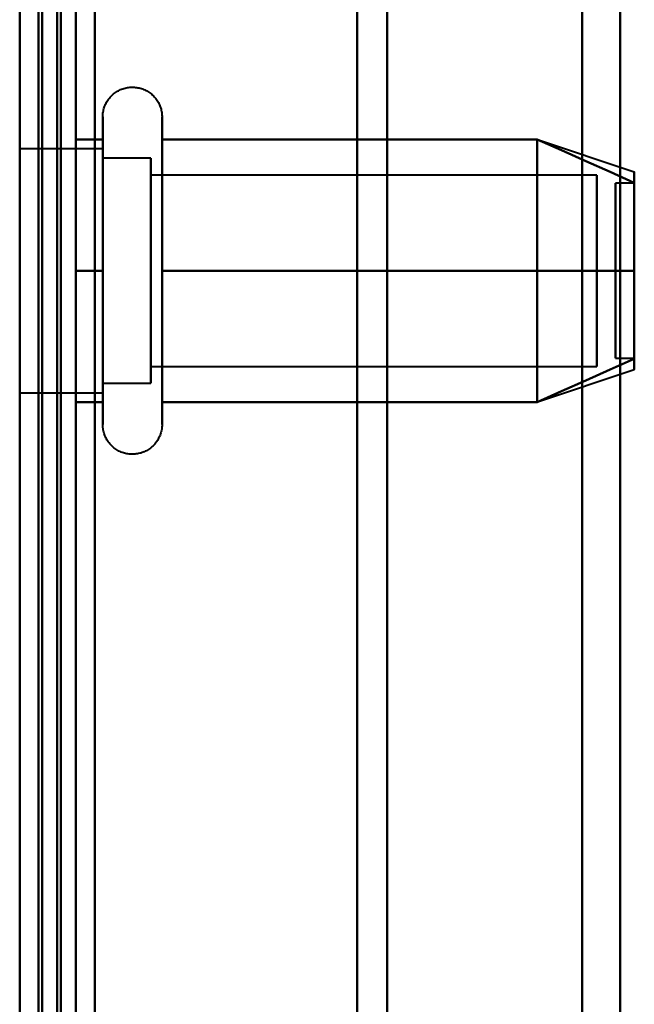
# Model space of a CAD drawing. Header units: millimetres. Extents: x -1352 to 2139, y -120 to 936.
# Tile 6 of 68: x -535 to -519, y 219 to 246. Entities that reach past the tile are written whole.
import ezdxf

# ---------------------------------------------------------------- set-up
doc = ezdxf.new("R2010")
doc.units = ezdxf.units.MM
doc.layers.add('G-IMPT', color=8, linetype='Continuous', lineweight=40)

# ---------------------------------------------------------------- blocks, each defined once
blk = doc.blocks.new('NEXA 400 CALQUES_dwg-748074-Avant')
at = {"layer": 'G-IMPT'}
for p, q in [((-534.5, 196.872), (-534.5, 298.372)), ((-534.5, 298.372), (-534.5, 196.872)), ((-526, 298.372), (-526, 197.372)), ((-526, 197.372), (-526, 298.372)), ((-525.198, 197.964), (-525.198, 298.372)), ((-525.198, 298.372), (-525.198, 197.964)), ((-520, 298.372), (-520, 198.372)), ((-520, 198.372), (-520, 298.372)), ((-518.99, 198.998), (-518.99, 298.372)), ((-518.99, 298.372), (-518.99, 198.998)), ((-532.785, 240.922), (-532.785, 242.972)), ((-531.204, 242.972), (-531.204, 240.922)), ((-532.785, 234.772), (-532.785, 242.423)), ((-531.204, 242.423), (-531.204, 234.772)), ((-521.189, 242.367), (-518.611, 241.508)), ((-532.785, 242.122), (-535, 242.122)), ((-535, 238.872), (-535, 242.122)), ((-535, 242.122), (-535, 236.058)), ((-532.785, 240.497), (-532.785, 242.122)), ((-532.785, 242.122), (-532.785, 237.247)), ((-535, 241.687), (-535, 238.872)), ((-531.5, 241.872), (-532.785, 241.872)), ((-532.785, 237.372), (-532.785, 241.872)), ((-532.785, 241.872), (-532.785, 237.372)), ((-532.785, 235.622), (-532.785, 241.687)), ((-531.5, 237.372), (-531.5, 241.872)), ((-531.5, 241.872), (-531.5, 236.274)), ((-535, 241.372), (-535, 238.872)), ((-535, 238.872), (-535, 241.372)), ((-531.5, 241.47), (-531.5, 235.872)), ((-519.611, 241.421), (-531.5, 241.421)), ((-531.5, 236.665), (-531.5, 241.421)), ((-531.5, 241.421), (-531.5, 236.665)), ((-519.611, 236.665), (-519.611, 241.421)), ((-519.611, 241.421), (-519.611, 236.665)), ((-518.611, 241.202), (-519.111, 241.202)), ((-519.111, 237.914), (-519.111, 241.202)), ((-519.111, 241.202), (-519.111, 237.914)), ((-518.611, 237.914), (-518.611, 241.202)), ((-518.611, 241.202), (-518.611, 237.914)), ((-532.785, 235.322), (-532.785, 240.922)), ((-531.5, 236.324), (-531.5, 241.079)), ((-531.5, 241.079), (-531.5, 236.324)), ((-531.204, 240.922), (-531.204, 235.322)), ((-519.611, 236.324), (-519.611, 241.079)), ((-519.611, 241.079), (-519.611, 236.324)), ((-532.785, 236.058), (-532.785, 240.497)), ((-532.785, 240.497), (-532.785, 235.622)), ((-532.785, 235.872), (-532.785, 240.372)), ((-532.785, 240.372), (-532.785, 235.872)), ((-531.5, 236.274), (-531.5, 240.372)), ((-519.111, 236.542), (-519.111, 239.831)), ((-519.111, 239.831), (-519.111, 236.542)), ((-518.611, 236.542), (-518.611, 239.831)), ((-518.611, 239.831), (-518.611, 236.542)), ((-535, 235.622), (-535, 238.872)), ((-535, 238.872), (-535, 236.372)), ((-535, 236.372), (-535, 238.872)), ((-535, 238.872), (-535, 235.622)), ((-531.5, 235.872), (-531.5, 237.372)), ((-519.111, 236.542), (-518.611, 236.542)), ((-531.5, 236.324), (-519.611, 236.324)), ((-521.189, 235.377), (-518.611, 236.237)), ((-532.785, 235.872), (-531.5, 235.872)), ((-535, 235.622), (-532.785, 235.622))]:
    blk.add_line(p, q, dxfattribs=at)
at = {"layer": 'G-IMPT', "flags": 128}
for points in [[(-534.5, 862.772), (-534.5, 679.322), (-534.5, 495.872), (-534.5, 312.422), (-534.5, 128.972)], [(-534.4, 128.972), (-534.4, 312.422), (-534.4, 495.872), (-534.4, 679.322), (-534.4, 862.772)], [(-534.4, 862.772), (-534.4, 679.322), (-534.4, 495.872), (-534.4, 312.422), (-534.4, 128.972)], [(-534.4, 128.972), (-534.4, 312.422), (-534.4, 495.872), (-534.4, 679.322), (-534.4, 862.772)], [(-534.5, 129.472), (-534.5, 312.672), (-534.5, 495.872), (-534.5, 679.072), (-534.5, 862.272)], [(-534.5, 862.272), (-534.5, 679.072), (-534.5, 495.872), (-534.5, 312.672), (-534.5, 129.472)], [(-534.5, 129.472), (-534.5, 312.672), (-534.5, 495.872), (-534.5, 679.072), (-534.5, 862.272)], [(-534.5, 862.272), (-534.5, 679.072), (-534.5, 495.872), (-534.5, 312.672), (-534.5, 129.472)], [(-534.5, 129.472), (-534.5, 312.672), (-534.5, 495.872), (-534.5, 679.072), (-534.5, 862.272)], [(-534.5, 862.272), (-534.5, 679.072), (-534.5, 495.872), (-534.5, 312.672), (-534.5, 129.472)], [(-534, 129.472), (-534, 312.672), (-534, 495.872), (-534, 679.072), (-534, 862.272)], [(-534, 862.272), (-534, 679.072), (-534, 495.872), (-534, 312.672), (-534, 129.472)], [(-534, 129.472), (-534, 312.672), (-534, 495.872), (-534, 679.072), (-534, 862.272)], [(-533.9, 862.272), (-533.9, 679.072), (-533.9, 495.872), (-533.9, 312.672), (-533.9, 129.472)], [(-533.9, 129.472), (-533.9, 312.672), (-533.9, 495.872), (-533.9, 679.072), (-533.9, 862.272)], [(-533.9, 862.272), (-533.9, 679.072), (-533.9, 495.872), (-533.9, 312.672), (-533.9, 129.472)], [(-534.5, 128.972), (-534.5, 303.672), (-534.5, 478.372), (-534.5, 653.072), (-534.5, 827.772)], [(-534.4, 128.972), (-534.4, 303.672), (-534.4, 478.372), (-534.4, 653.072), (-534.4, 827.772)], [(-534.4, 827.772), (-534.4, 653.072), (-534.4, 478.372), (-534.4, 303.672), (-534.4, 128.972)], [(-534.4, 827.772), (-534.4, 653.072), (-534.4, 478.372), (-534.4, 303.672), (-534.4, 128.972)], [(-533.5, 827.272), (-533.5, 652.822), (-533.5, 478.372), (-533.5, 303.922), (-533.5, 129.472)], [(-533.5, 129.472), (-533.5, 303.922), (-533.5, 478.372), (-533.5, 652.822), (-533.5, 827.272)], [(-533.5, 827.272), (-533.5, 652.822), (-533.5, 478.372), (-533.5, 303.922), (-533.5, 129.472)], [(-533.5, 129.472), (-533.5, 303.922), (-533.5, 478.372), (-533.5, 652.822), (-533.5, 827.272)], [(-534.5, 298.872), (-534.5, 268.872), (-534.5, 238.872), (-534.5, 208.872), (-534.5, 178.872)], [(-534.5, 178.872), (-534.5, 208.872), (-534.5, 238.872), (-534.5, 268.872), (-534.5, 298.872)], [(-534.5, 298.872), (-534.5, 268.872), (-534.5, 238.872), (-534.5, 208.872), (-534.5, 178.872)], [(-534.5, 178.872), (-534.5, 208.872), (-534.5, 238.872), (-534.5, 268.872), (-534.5, 298.872)], [(-533.5, 178.872), (-533.5, 208.872), (-533.5, 238.872), (-533.5, 268.872), (-533.5, 298.872)], [(-533.5, 298.872), (-533.5, 268.872), (-533.5, 238.872), (-533.5, 208.872), (-533.5, 178.872)], [(-533.5, 178.872), (-533.5, 208.872), (-533.5, 238.872), (-533.5, 268.872), (-533.5, 298.872)], [(-533.5, 298.872), (-533.5, 268.872), (-533.5, 238.872), (-533.5, 208.872), (-533.5, 178.872)], [(-535, 271.672), (-535, 255.272), (-535, 238.872), (-535, 222.472), (-535, 206.072)], [(-535, 206.072), (-535, 222.472), (-535, 238.872), (-535, 255.272), (-535, 271.672)], [(-535, 271.672), (-535, 255.272), (-535, 238.872), (-535, 222.472), (-535, 206.072)], [(-535, 271.672), (-535, 255.272), (-535, 238.872), (-535, 222.472), (-535, 206.072)], [(-534.5, 206.072), (-534.5, 222.472), (-534.5, 238.872), (-534.5, 255.272), (-534.5, 271.672)], [(-534.5, 271.672), (-534.5, 255.272), (-534.5, 238.872), (-534.5, 222.472), (-534.5, 206.072)], [(-533, 206.072), (-533, 222.472), (-533, 238.872), (-533, 255.272), (-533, 271.672)], [(-533, 206.072), (-533, 222.472), (-533, 238.872), (-533, 255.272), (-533, 271.672)], [(-533, 206.072), (-533, 222.472), (-533, 238.872), (-533, 255.272), (-533, 271.672)], [(-533, 271.672), (-533, 255.272), (-533, 238.872), (-533, 222.472), (-533, 206.072)], [(-533, 271.672), (-533, 255.272), (-533, 238.872), (-533, 222.472), (-533, 206.072)], [(-533, 271.672), (-533, 255.272), (-533, 238.872), (-533, 222.472), (-533, 206.072)], [(-535, 209.372), (-535, 224.122), (-535, 238.872), (-535, 253.622), (-535, 268.372)], [(-535, 219.672), (-535, 229.272), (-535, 238.872), (-535, 248.472), (-535, 258.072)], [(-535, 258.072), (-535, 248.472), (-535, 238.872), (-535, 229.272), (-535, 219.672)], [(-532.785, 242.972), (-532.785, 243.004), (-532.783, 243.035), (-532.779, 243.067), (-532.775, 243.098), (-532.769, 243.129), (-532.762, 243.16), (-532.754, 243.191), (-532.745, 243.221), (-532.734, 243.251), (-532.723, 243.28), (-532.71, 243.309), (-532.696, 243.337), (-532.681, 243.365), (-532.664, 243.392), (-532.647, 243.419), (-532.629, 243.444), (-532.609, 243.469), (-532.589, 243.493), (-532.568, 243.517), (-532.545, 243.539), (-532.522, 243.561), (-532.498, 243.582), (-532.474, 243.601), (-532.448, 243.62), (-532.422, 243.637), (-532.395, 243.654), (-532.367, 243.669), (-532.339, 243.684), (-532.31, 243.697), (-532.281, 243.709), (-532.251, 243.72), (-532.221, 243.73), (-532.191, 243.738), (-532.16, 243.745), (-532.129, 243.751), (-532.098, 243.756), (-532.066, 243.759), (-532.035, 243.762), (-532.003, 243.763), (-531.972, 243.762), (-531.94, 243.761), (-531.909, 243.758), (-531.877, 243.754), (-531.846, 243.749), (-531.815, 243.742), (-531.784, 243.734), (-531.754, 243.725), (-531.724, 243.715), (-531.695, 243.704), (-531.666, 243.691), (-531.637, 243.677), (-531.609, 243.662), (-531.582, 243.646), (-531.555, 243.629), (-531.53, 243.611), (-531.504, 243.592), (-531.48, 243.572), (-531.456, 243.551), (-531.434, 243.529), (-531.412, 243.506), (-531.391, 243.482), (-531.371, 243.458), (-531.352, 243.433), (-531.334, 243.407), (-531.317, 243.38), (-531.302, 243.352), (-531.287, 243.324), (-531.273, 243.296), (-531.261, 243.267), (-531.25, 243.237), (-531.24, 243.207), (-531.231, 243.177), (-531.224, 243.146), (-531.217, 243.115), (-531.212, 243.084), (-531.208, 243.052), (-531.206, 243.021), (-531.204, 242.989), (-531.204, 242.972)], [(-532.785, 242.972), (-532.785, 242.969), (-532.785, 242.959), (-532.785, 242.943), (-532.785, 242.92), (-532.785, 242.891), (-532.785, 242.855), (-532.785, 242.813), (-532.785, 242.764), (-532.785, 242.709), (-532.785, 242.649), (-532.785, 242.582), (-532.785, 242.509), (-532.785, 242.43), (-532.785, 242.423)], [(-532.785, 235.322), (-532.785, 235.406), (-532.785, 235.497), (-532.785, 235.593), (-532.785, 235.694), (-532.785, 235.8), (-532.785, 235.911), (-532.785, 236.026), (-532.785, 236.147), (-532.785, 236.271), (-532.785, 236.4), (-532.785, 236.533), (-532.785, 236.669), (-532.785, 236.81), (-532.785, 236.953), (-532.785, 237.099), (-532.785, 237.249), (-532.785, 237.4), (-532.785, 237.555), (-532.785, 237.711), (-532.785, 237.869), (-532.785, 238.029), (-532.785, 238.19), (-532.785, 238.352), (-532.785, 238.515), (-532.785, 238.679), (-532.785, 238.843), (-532.785, 239.007), (-532.785, 239.171), (-532.785, 239.334), (-532.785, 239.496), (-532.785, 239.658), (-532.785, 239.818), (-532.785, 239.977), (-532.785, 240.134), (-532.785, 240.289), (-532.785, 240.442), (-532.785, 240.592), (-532.785, 240.739), (-532.785, 240.884), (-532.785, 241.025), (-532.785, 241.163), (-532.785, 241.297), (-532.785, 241.427), (-532.785, 241.554), (-532.785, 241.675), (-532.785, 241.793), (-532.785, 241.906), (-532.785, 242.013), (-532.785, 242.116), (-532.785, 242.214), (-532.785, 242.306), (-532.785, 242.393), (-532.785, 242.474), (-532.785, 242.55), (-532.785, 242.619), (-532.785, 242.683), (-532.785, 242.74), (-532.785, 242.792), (-532.785, 242.837), (-532.785, 242.875), (-532.785, 242.908), (-532.785, 242.933), (-532.785, 242.953), (-532.785, 242.965), (-532.785, 242.972), (-532.785, 242.972)], [(-531.204, 242.972), (-531.204, 242.969), (-531.204, 242.959), (-531.204, 242.943), (-531.204, 242.92), (-531.204, 242.891), (-531.204, 242.855), (-531.204, 242.813), (-531.204, 242.764), (-531.204, 242.709), (-531.204, 242.649), (-531.204, 242.582), (-531.204, 242.509), (-531.204, 242.43), (-531.204, 242.346), (-531.204, 242.256), (-531.204, 242.161), (-531.204, 242.06), (-531.204, 241.955), (-531.204, 241.844), (-531.204, 241.729), (-531.204, 241.609), (-531.204, 241.485), (-531.204, 241.356), (-531.204, 241.224), (-531.204, 241.088), (-531.204, 240.948), (-531.204, 240.805), (-531.204, 240.659), (-531.204, 240.51), (-531.204, 240.358), (-531.204, 240.204), (-531.204, 240.048), (-531.204, 239.89), (-531.204, 239.73), (-531.204, 239.569), (-531.204, 239.407), (-531.204, 239.244), (-531.204, 239.08), (-531.204, 238.917), (-531.204, 238.753), (-531.204, 238.589), (-531.204, 238.425), (-531.204, 238.263), (-531.204, 238.101), (-531.204, 237.941), (-531.204, 237.782), (-531.204, 237.625), (-531.204, 237.469), (-531.204, 237.317), (-531.204, 237.166), (-531.204, 237.018), (-531.204, 236.874), (-531.204, 236.732), (-531.204, 236.594), (-531.204, 236.459), (-531.204, 236.329), (-531.204, 236.202), (-531.204, 236.08), (-531.204, 235.962), (-531.204, 235.849), (-531.204, 235.741), (-531.204, 235.637), (-531.204, 235.539), (-531.204, 235.446), (-531.204, 235.359), (-531.204, 235.322)], [(-531.204, 242.423), (-531.204, 242.502), (-531.204, 242.575), (-531.204, 242.643), (-531.204, 242.704), (-531.204, 242.76), (-531.204, 242.809), (-531.204, 242.851), (-531.204, 242.888), (-531.204, 242.918), (-531.204, 242.941), (-531.204, 242.958), (-531.204, 242.968), (-531.204, 242.972)], [(-532.785, 242.423), (-532.785, 242.338), (-532.785, 242.248), (-532.785, 242.152), (-532.785, 242.051), (-532.785, 241.945), (-532.785, 241.834), (-532.785, 241.718), (-532.785, 241.598), (-532.785, 241.473), (-532.785, 241.344), (-532.785, 241.212), (-532.785, 241.075), (-532.785, 240.935), (-532.785, 240.792), (-532.785, 240.645), (-532.785, 240.496), (-532.785, 240.344), (-532.785, 240.19), (-532.785, 240.034), (-532.785, 239.876), (-532.785, 239.716), (-532.785, 239.555), (-532.785, 239.392), (-532.785, 239.229), (-532.785, 239.066), (-532.785, 238.902), (-532.785, 238.738), (-532.785, 238.574), (-532.785, 238.411), (-532.785, 238.248), (-532.785, 238.087), (-532.785, 237.926), (-532.785, 237.768), (-532.785, 237.611), (-532.785, 237.456), (-532.785, 237.303), (-532.785, 237.153), (-532.785, 237.005), (-532.785, 236.861), (-532.785, 236.719), (-532.785, 236.582), (-532.785, 236.448), (-532.785, 236.317), (-532.785, 236.191), (-532.785, 236.069), (-532.785, 235.952), (-532.785, 235.839), (-532.785, 235.731), (-532.785, 235.628), (-532.785, 235.531), (-532.785, 235.438), (-532.785, 235.351), (-532.785, 235.27), (-532.785, 235.195), (-532.785, 235.125), (-532.785, 235.062), (-532.785, 235.004), (-532.785, 234.953), (-532.785, 234.908), (-532.785, 234.869), (-532.785, 234.837), (-532.785, 234.811), (-532.785, 234.792), (-532.785, 234.779), (-532.785, 234.773), (-532.785, 234.772)], [(-531.204, 234.772), (-531.204, 234.776), (-531.204, 234.785), (-531.204, 234.802), (-531.204, 234.825), (-531.204, 234.854), (-531.204, 234.89), (-531.204, 234.932), (-531.204, 234.98), (-531.204, 235.035), (-531.204, 235.096), (-531.204, 235.163), (-531.204, 235.236), (-531.204, 235.314), (-531.204, 235.399), (-531.204, 235.488), (-531.204, 235.584), (-531.204, 235.684), (-531.204, 235.79), (-531.204, 235.9), (-531.204, 236.016), (-531.204, 236.136), (-531.204, 236.26), (-531.204, 236.388), (-531.204, 236.521), (-531.204, 236.657), (-531.204, 236.797), (-531.204, 236.94), (-531.204, 237.086), (-531.204, 237.235), (-531.204, 237.387), (-531.204, 237.541), (-531.204, 237.697), (-531.204, 237.855), (-531.204, 238.014), (-531.204, 238.175), (-531.204, 238.338), (-531.204, 238.501), (-531.204, 238.664), (-531.204, 238.828), (-531.204, 238.992), (-531.204, 239.156), (-531.204, 239.319), (-531.204, 239.482), (-531.204, 239.643), (-531.204, 239.804), (-531.204, 239.963), (-531.204, 240.12), (-531.204, 240.275), (-531.204, 240.428), (-531.204, 240.579), (-531.204, 240.726), (-531.204, 240.871), (-531.204, 241.013), (-531.204, 241.151), (-531.204, 241.285), (-531.204, 241.416), (-531.204, 241.542), (-531.204, 241.665), (-531.204, 241.782), (-531.204, 241.896), (-531.204, 242.004), (-531.204, 242.107), (-531.204, 242.205), (-531.204, 242.298), (-531.204, 242.386), (-531.204, 242.423)], [(-533.5, 238.872), (-533.5, 239.747), (-533.5, 240.622), (-533.5, 241.497), (-533.5, 242.372)], [(-533.5, 242.372), (-533.321, 242.372), (-533.143, 242.372), (-532.964, 242.372), (-532.785, 242.372)], [(-532.785, 242.372), (-532.964, 242.372), (-533.143, 242.372), (-533.321, 242.372), (-533.5, 242.372)], [(-533.5, 242.372), (-533.321, 242.372), (-533.143, 242.372), (-532.964, 242.372), (-532.785, 242.372)], [(-532.785, 242.372), (-532.964, 242.372), (-533.143, 242.372), (-533.321, 242.372), (-533.5, 242.372)], [(-533.5, 242.372), (-533.5, 241.497), (-533.5, 240.622), (-533.5, 239.747), (-533.5, 238.872)], [(-533.5, 238.872), (-533.5, 239.747), (-533.5, 240.622), (-533.5, 241.497), (-533.5, 242.372)], [(-533.5, 242.372), (-533.5, 241.497), (-533.5, 240.622), (-533.5, 239.747), (-533.5, 238.872)], [(-532.785, 242.372), (-532.785, 241.497), (-532.785, 240.622), (-532.785, 239.747), (-532.785, 238.872)], [(-532.785, 238.872), (-532.785, 239.747), (-532.785, 240.622), (-532.785, 241.497), (-532.785, 242.372)], [(-531.204, 238.872), (-531.204, 239.747), (-531.204, 240.622), (-531.204, 241.497), (-531.204, 242.372)], [(-531.204, 242.372), (-528.704, 242.372), (-526.204, 242.372), (-523.704, 242.372), (-521.204, 242.372)], [(-521.204, 242.372), (-523.704, 242.372), (-526.204, 242.372), (-528.704, 242.372), (-531.204, 242.372)], [(-531.204, 242.372), (-528.704, 242.372), (-526.204, 242.372), (-523.704, 242.372), (-521.204, 242.372)], [(-521.204, 242.372), (-523.704, 242.372), (-526.204, 242.372), (-528.704, 242.372), (-531.204, 242.372)], [(-531.204, 242.372), (-531.204, 241.497), (-531.204, 240.622), (-531.204, 239.747), (-531.204, 238.872)], [(-521.204, 238.872), (-521.204, 239.747), (-521.204, 240.622), (-521.204, 241.497), (-521.204, 242.372)], [(-521.204, 242.372), (-520.556, 242.084), (-519.908, 241.795), (-519.259, 241.507), (-518.611, 241.218)], [(-518.611, 241.218), (-519.259, 241.507), (-519.908, 241.795), (-520.556, 242.084), (-521.204, 242.372)], [(-521.204, 242.372), (-520.556, 242.084), (-519.908, 241.795), (-519.259, 241.507), (-518.611, 241.218)], [(-518.611, 241.218), (-519.259, 241.507), (-519.908, 241.795), (-520.556, 242.084), (-521.204, 242.372)], [(-521.204, 242.372), (-521.204, 241.497), (-521.204, 240.622), (-521.204, 239.747), (-521.204, 238.872)], [(-521.204, 242.372), (-521.204, 241.497), (-521.204, 240.622), (-521.204, 239.747), (-521.204, 238.872)], [(-521.204, 238.872), (-521.204, 239.747), (-521.204, 240.622), (-521.204, 241.497), (-521.204, 242.372)], [(-533.5, 235.372), (-533.5, 236.247), (-533.5, 237.122), (-533.5, 237.997), (-533.5, 238.872)], [(-533.5, 238.872), (-533.321, 238.872), (-533.143, 238.872), (-532.964, 238.872), (-532.785, 238.872)], [(-532.785, 238.872), (-532.964, 238.872), (-533.143, 238.872), (-533.321, 238.872), (-533.5, 238.872)], [(-533.5, 238.872), (-533.321, 238.872), (-533.143, 238.872), (-532.964, 238.872), (-532.785, 238.872)], [(-532.785, 238.872), (-532.964, 238.872), (-533.143, 238.872), (-533.321, 238.872), (-533.5, 238.872)], [(-533.5, 238.872), (-533.5, 237.997), (-533.5, 237.122), (-533.5, 236.247), (-533.5, 235.372)], [(-533.5, 235.372), (-533.5, 236.247), (-533.5, 237.122), (-533.5, 237.997), (-533.5, 238.872)], [(-533.5, 238.872), (-533.5, 237.997), (-533.5, 237.122), (-533.5, 236.247), (-533.5, 235.372)], [(-532.785, 238.872), (-532.785, 237.997), (-532.785, 237.122), (-532.785, 236.247), (-532.785, 235.372)], [(-532.785, 235.372), (-532.785, 236.247), (-532.785, 237.122), (-532.785, 237.997), (-532.785, 238.872)], [(-531.204, 235.372), (-531.204, 236.247), (-531.204, 237.122), (-531.204, 237.997), (-531.204, 238.872)], [(-531.204, 238.872), (-528.704, 238.872), (-526.204, 238.872), (-523.704, 238.872), (-521.204, 238.872)], [(-521.204, 238.872), (-523.704, 238.872), (-526.204, 238.872), (-528.704, 238.872), (-531.204, 238.872)], [(-531.204, 238.872), (-528.704, 238.872), (-526.204, 238.872), (-523.704, 238.872), (-521.204, 238.872)], [(-521.204, 238.872), (-523.704, 238.872), (-526.204, 238.872), (-528.704, 238.872), (-531.204, 238.872)], [(-531.204, 238.872), (-531.204, 237.997), (-531.204, 237.122), (-531.204, 236.247), (-531.204, 235.372)], [(-521.204, 235.372), (-521.204, 236.247), (-521.204, 237.122), (-521.204, 237.997), (-521.204, 238.872)], [(-521.204, 238.872), (-520.556, 238.872), (-519.908, 238.872), (-519.259, 238.872), (-518.611, 238.872)], [(-518.611, 238.872), (-519.259, 238.872), (-519.908, 238.872), (-520.556, 238.872), (-521.204, 238.872)], [(-521.204, 238.872), (-520.556, 238.872), (-519.908, 238.872), (-519.259, 238.872), (-518.611, 238.872)], [(-518.611, 238.872), (-519.259, 238.872), (-519.908, 238.872), (-520.556, 238.872), (-521.204, 238.872)], [(-521.204, 238.872), (-521.204, 237.997), (-521.204, 237.122), (-521.204, 236.247), (-521.204, 235.372)], [(-521.204, 238.872), (-521.204, 237.997), (-521.204, 237.122), (-521.204, 236.247), (-521.204, 235.372)], [(-521.204, 235.372), (-521.204, 236.247), (-521.204, 237.122), (-521.204, 237.997), (-521.204, 238.872)], [(-518.611, 236.526), (-519.259, 236.238), (-519.908, 235.949), (-520.556, 235.661), (-521.204, 235.372)], [(-521.204, 235.372), (-520.556, 235.661), (-519.908, 235.949), (-519.259, 236.238), (-518.611, 236.526)], [(-518.611, 236.526), (-519.259, 236.238), (-519.908, 235.949), (-520.556, 235.661), (-521.204, 235.372)], [(-521.204, 235.372), (-520.556, 235.661), (-519.908, 235.949), (-519.259, 236.238), (-518.611, 236.526)], [(-532.785, 235.372), (-532.964, 235.372), (-533.143, 235.372), (-533.321, 235.372), (-533.5, 235.372)], [(-533.5, 235.372), (-533.321, 235.372), (-533.143, 235.372), (-532.964, 235.372), (-532.785, 235.372)], [(-532.785, 235.372), (-532.964, 235.372), (-533.143, 235.372), (-533.321, 235.372), (-533.5, 235.372)], [(-533.5, 235.372), (-533.321, 235.372), (-533.143, 235.372), (-532.964, 235.372), (-532.785, 235.372)], [(-521.204, 235.372), (-523.704, 235.372), (-526.204, 235.372), (-528.704, 235.372), (-531.204, 235.372)], [(-531.204, 235.372), (-528.704, 235.372), (-526.204, 235.372), (-523.704, 235.372), (-521.204, 235.372)], [(-521.204, 235.372), (-523.704, 235.372), (-526.204, 235.372), (-528.704, 235.372), (-531.204, 235.372)], [(-531.204, 235.372), (-528.704, 235.372), (-526.204, 235.372), (-523.704, 235.372), (-521.204, 235.372)], [(-532.785, 234.772), (-532.785, 234.776), (-532.785, 234.785), (-532.785, 234.802), (-532.785, 234.825), (-532.785, 234.854), (-532.785, 234.89), (-532.785, 234.932), (-532.785, 234.98), (-532.785, 235.035), (-532.785, 235.096), (-532.785, 235.163), (-532.785, 235.236), (-532.785, 235.314), (-532.785, 235.322)], [(-531.204, 235.322), (-531.204, 235.242), (-531.204, 235.169), (-531.204, 235.102), (-531.204, 235.04), (-531.204, 234.985), (-531.204, 234.936), (-531.204, 234.893), (-531.204, 234.857), (-531.204, 234.827), (-531.204, 234.804), (-531.204, 234.787), (-531.204, 234.776), (-531.204, 234.772)], [(-531.204, 234.772), (-531.205, 234.741), (-531.207, 234.709), (-531.21, 234.678), (-531.214, 234.646), (-531.22, 234.615), (-531.227, 234.584), (-531.235, 234.554), (-531.244, 234.524), (-531.255, 234.494), (-531.267, 234.464), (-531.28, 234.436), (-531.294, 234.407), (-531.309, 234.38), (-531.325, 234.352), (-531.342, 234.326), (-531.361, 234.3), (-531.38, 234.275), (-531.4, 234.251), (-531.422, 234.228), (-531.444, 234.205), (-531.467, 234.184), (-531.491, 234.163), (-531.516, 234.143), (-531.541, 234.125), (-531.568, 234.107), (-531.595, 234.091), (-531.622, 234.075), (-531.65, 234.061), (-531.679, 234.048), (-531.708, 234.036), (-531.738, 234.025), (-531.768, 234.015), (-531.799, 234.007), (-531.829, 233.999), (-531.86, 233.993), (-531.892, 233.989), (-531.923, 233.985), (-531.955, 233.983), (-531.986, 233.982), (-532.018, 233.982), (-532.049, 233.984), (-532.081, 233.987), (-532.112, 233.991), (-532.143, 233.996), (-532.174, 234.003), (-532.205, 234.01), (-532.235, 234.019), (-532.265, 234.03), (-532.295, 234.041), (-532.324, 234.054), (-532.352, 234.067), (-532.38, 234.082), (-532.407, 234.098), (-532.434, 234.115), (-532.46, 234.133), (-532.485, 234.152), (-532.509, 234.172), (-532.533, 234.194), (-532.556, 234.216), (-532.578, 234.238), (-532.598, 234.262), (-532.618, 234.287), (-532.637, 234.312), (-532.655, 234.338), (-532.672, 234.365), (-532.688, 234.392), (-532.702, 234.42), (-532.716, 234.449), (-532.728, 234.478), (-532.739, 234.508), (-532.749, 234.538), (-532.758, 234.568), (-532.766, 234.599), (-532.772, 234.63), (-532.777, 234.661), (-532.781, 234.692), (-532.784, 234.724), (-532.785, 234.755), (-532.785, 234.772)]]:
    blk.add_lwpolyline(points, dxfattribs=at)
at = {"layer": 'G-IMPT'}
for points in [[(-518.611, 241.218), (-518.611, 241.411), (-518.611, 241.604), (-518.611, 241.411), (-518.611, 241.218)], [(-518.611, 241.218), (-518.611, 241.41), (-518.611, 241.508), (-518.611, 241.508)], [(-518.611, 241.508), (-518.611, 241.508), (-518.611, 241.41), (-518.611, 241.218)], [(-518.611, 241.218), (-518.611, 240.939), (-518.611, 240.239), (-518.611, 239.345), (-518.611, 238.872)], [(-518.611, 238.872), (-518.611, 239.344), (-518.611, 240.238), (-518.611, 240.939), (-518.611, 241.218)], [(-518.611, 241.218), (-518.611, 240.946), (-518.611, 240.239), (-518.611, 239.336), (-518.611, 238.872)], [(-518.611, 238.872), (-518.611, 239.336), (-518.611, 240.239), (-518.611, 240.946), (-518.611, 241.218)], [(-518.611, 238.872), (-518.611, 238.4), (-518.611, 237.506), (-518.611, 236.806), (-518.611, 236.526)], [(-518.611, 236.526), (-518.611, 236.805), (-518.611, 237.506), (-518.611, 238.4), (-518.611, 238.872)], [(-518.611, 238.872), (-518.611, 238.408), (-518.611, 237.505), (-518.611, 236.798), (-518.611, 236.526)], [(-518.611, 236.526), (-518.611, 236.799), (-518.611, 237.506), (-518.611, 238.408), (-518.611, 238.872)], [(-518.611, 236.526), (-518.611, 236.333), (-518.611, 236.14), (-518.611, 236.333), (-518.611, 236.526)], [(-518.611, 236.526), (-518.611, 236.334), (-518.611, 236.237), (-518.611, 236.237)], [(-518.611, 236.237), (-518.611, 236.237), (-518.611, 236.334), (-518.611, 236.526)]]:
    blk.add_open_spline(points, degree=3, dxfattribs=at)

msp = doc.modelspace()

# ---------------------------------------------------------------- block references
at = {"layer": 'G-IMPT'}
msp.add_blockref('NEXA 400 CALQUES_dwg-748074-Avant', (0, 0), dxfattribs=at)

doc.saveas('drawing.dxf')
